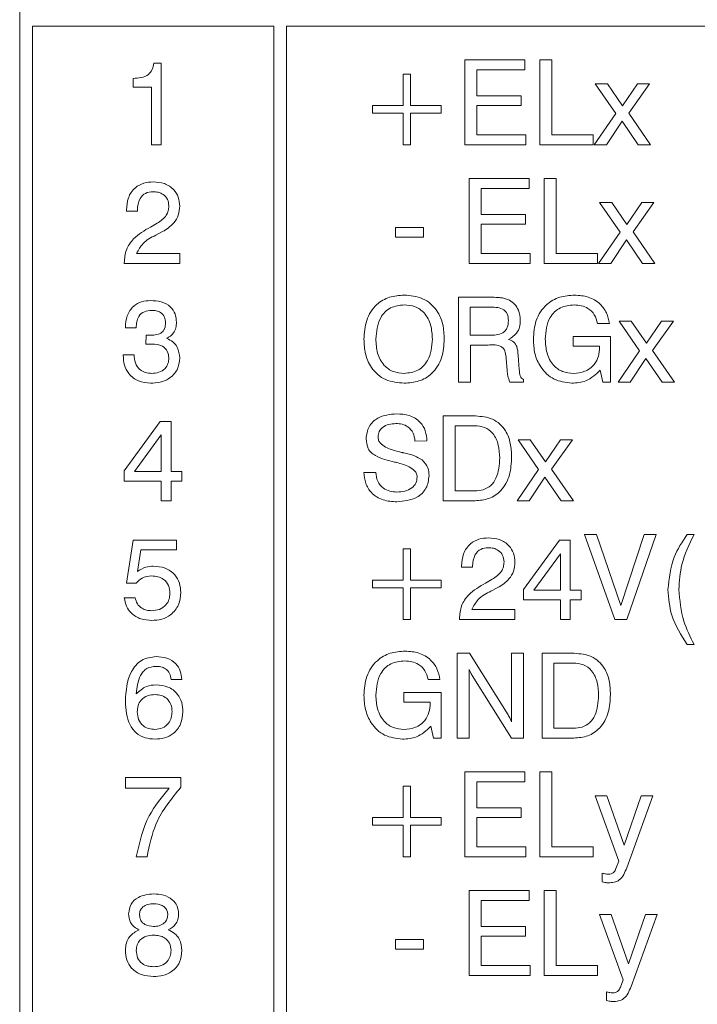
# Model space of a CAD drawing. Header units: millimetres. Extents: x 22 to 278, y 61 to 167.
# Tile 31 of 148: x 95 to 103, y 118 to 130. Entities that reach past the tile are written whole.
import ezdxf

# ---------------------------------------------------------------- set-up
doc = ezdxf.new("R2010")
doc.units = ezdxf.units.MM
doc.layers.get('0').update_dxf_attribs({"lineweight": 15})

msp = doc.modelspace()

# ---------------------------------------------------------------- linework, layer by layer
for p, q in [((94.9064, 132.0611), (94.9064, 98.1611)), ((97.9064, 129.6611), (95.0564, 129.6611)), ((95.0564, 129.6611), (95.0564, 98.3111)), ((97.9064, 98.3111), (97.9064, 129.6611)), ((98.0564, 129.6611), (98.0564, 98.3111)), ((106.4064, 129.6611), (98.0564, 129.6611)), ((96.4912, 129.2226), (96.5775, 129.2226)), ((96.5775, 129.2226), (96.5775, 128.2611)), ((100.1628, 129.2611), (100.8695, 129.2611)), ((100.1628, 128.2611), (100.1628, 129.2611)), ((100.8695, 129.2611), (100.8695, 129.1457)), ((101.0474, 129.2611), (101.1884, 129.2611)), ((101.0474, 128.2611), (101.0474, 129.2611)), ((101.1884, 129.2611), (101.1884, 128.3765)), ((99.432, 129.0944), (99.5217, 129.0944)), ((99.432, 128.7226), (99.432, 129.0944)), ((99.5217, 129.0944), (99.5217, 128.7226)), ((100.3038, 129.1457), (100.3038, 128.838)), ((100.8695, 129.1457), (100.3038, 129.1457)), ((96.2442, 128.9406), (96.2442, 129.0431)), ((96.4621, 128.9406), (96.2442, 128.9406)), ((96.4621, 128.2611), (96.4621, 128.9406)), ((101.7012, 128.979), (101.8451, 128.979)), ((101.9434, 128.6305), (101.7012, 128.979)), ((101.8451, 128.979), (102.0245, 128.721)), ((102.0245, 128.721), (102.2004, 128.979)), ((102.3423, 128.979), (102.0967, 128.6319)), ((102.2004, 128.979), (102.3423, 128.979)), ((100.3038, 128.838), (100.8262, 128.838)), ((100.8262, 128.838), (100.8262, 128.7226)), ((99.073, 128.6329), (99.073, 128.7226)), ((99.073, 128.7226), (99.432, 128.7226)), ((99.5217, 128.7226), (99.8807, 128.7226)), ((99.8807, 128.7226), (99.8807, 128.6329)), ((100.3038, 128.7226), (100.3038, 128.3765)), ((100.8262, 128.7226), (100.3038, 128.7226)), ((99.432, 128.6329), (99.073, 128.6329)), ((99.432, 128.2611), (99.432, 128.6329)), ((99.8807, 128.6329), (99.5217, 128.6329)), ((99.5217, 128.6329), (99.5217, 128.2611)), ((101.6884, 128.2611), (101.9434, 128.6305)), ((102.0967, 128.6319), (102.3551, 128.2611)), ((102.0183, 128.5385), (101.8324, 128.2611)), ((102.2084, 128.2611), (102.0183, 128.5385)), ((100.3038, 128.3765), (100.8807, 128.3765)), ((100.8807, 128.3765), (100.8807, 128.2611)), ((101.1884, 128.3765), (101.6756, 128.3765)), ((101.6756, 128.3765), (101.6756, 128.2611)), ((96.5775, 128.2611), (96.4621, 128.2611)), ((99.5217, 128.2611), (99.432, 128.2611)), ((100.8807, 128.2611), (100.1628, 128.2611)), ((101.6756, 128.2611), (101.0474, 128.2611)), ((101.8324, 128.2611), (101.6884, 128.2611)), ((102.3551, 128.2611), (102.2084, 128.2611)), ((100.2141, 127.8611), (100.9208, 127.8611)), ((100.2141, 126.8611), (100.2141, 127.8611)), ((100.9208, 127.8611), (100.9208, 127.7457)), ((101.0987, 127.8611), (101.2397, 127.8611)), ((101.0987, 126.8611), (101.0987, 127.8611)), ((101.2397, 127.8611), (101.2397, 126.9765)), ((100.3551, 127.7457), (100.3551, 127.438)), ((100.9208, 127.7457), (100.3551, 127.7457)), ((101.7525, 127.579), (101.8963, 127.579)), ((101.9947, 127.2305), (101.7525, 127.579)), ((101.8963, 127.579), (102.0758, 127.321)), ((102.0758, 127.321), (102.2517, 127.579)), ((102.3935, 127.579), (102.1479, 127.2319)), ((102.2517, 127.579), (102.3935, 127.579)), ((96.1673, 127.4765), (96.1673, 127.4931)), ((96.2955, 127.4765), (96.1673, 127.4765)), ((96.2955, 127.4877), (96.2955, 127.4765)), ((100.3551, 127.438), (100.8775, 127.438)), ((100.8775, 127.438), (100.8775, 127.3226)), ((96.4493, 127.2898), (96.5292, 127.3344)), ((100.3551, 127.3226), (100.3551, 126.9765)), ((100.8775, 127.3226), (100.3551, 127.3226)), ((96.5925, 127.2357), (96.5128, 127.1944)), ((99.3423, 127.2842), (99.6756, 127.2842)), ((99.3423, 127.1688), (99.3423, 127.2842)), ((99.6756, 127.2842), (99.6756, 127.1688)), ((101.7397, 126.8611), (101.9947, 127.2305)), ((102.1479, 127.2319), (102.4064, 126.8611)), ((99.6756, 127.1688), (99.3423, 127.1688)), ((102.0696, 127.1385), (101.8837, 126.8611)), ((102.2597, 126.8611), (102.0696, 127.1385)), ((96.2866, 126.9765), (96.7955, 126.9765)), ((96.7955, 126.9765), (96.7955, 126.8611)), ((100.3551, 126.9765), (100.932, 126.9765)), ((100.932, 126.9765), (100.932, 126.8611)), ((101.2397, 126.9765), (101.7269, 126.9765)), ((101.7269, 126.9765), (101.7269, 126.8611)), ((96.1416, 126.8611), (96.1416, 126.8689)), ((96.7955, 126.8611), (96.1416, 126.8611)), ((100.932, 126.8611), (100.2141, 126.8611)), ((101.7269, 126.8611), (101.0987, 126.8611)), ((101.8837, 126.8611), (101.7397, 126.8611)), ((102.4064, 126.8611), (102.2597, 126.8611)), ((100.0858, 126.4611), (100.4689, 126.4611)), ((100.0858, 125.4611), (100.0858, 126.4611)), ((100.2255, 126.3457), (100.2255, 126.0124)), ((100.4474, 126.3457), (100.2255, 126.3457)), ((101.8679, 126.1534), (101.7269, 126.1534)), ((102.2255, 125.8305), (101.9833, 126.179)), ((101.9833, 126.179), (102.1271, 126.179)), ((102.1271, 126.179), (102.3066, 125.921)), ((102.3066, 125.921), (102.4825, 126.179)), ((102.6243, 126.179), (102.3787, 125.8319)), ((102.4825, 126.179), (102.6243, 126.179)), ((96.1544, 126.1021), (96.1544, 126.1089)), ((96.2826, 126.1021), (96.1544, 126.1021)), ((96.3972, 125.9068), (96.3978, 126.0136)), ((100.2255, 126.0124), (100.4474, 126.0124)), ((101.4398, 125.9995), (101.8807, 125.9995)), ((101.4398, 125.8842), (101.4398, 125.9995)), ((101.8807, 125.9995), (101.8807, 125.4611)), ((96.4018, 125.9074), (96.3972, 125.9068)), ((100.2269, 125.897), (100.2269, 125.4611)), ((100.4372, 125.897), (100.2269, 125.897)), ((101.7525, 125.8842), (101.4398, 125.8842)), ((101.7525, 125.8717), (101.7525, 125.8842)), ((101.9705, 125.4611), (102.2255, 125.8305)), ((102.3787, 125.8319), (102.6371, 125.4611)), ((96.1288, 125.7816), (96.257, 125.7816)), ((96.1288, 125.7746), (96.1288, 125.7816)), ((100.6618, 125.6013), (100.6499, 125.7339)), ((100.791, 125.7754), (100.8034, 125.6075)), ((102.3004, 125.7385), (102.1145, 125.4611)), ((102.4905, 125.4611), (102.3004, 125.7385)), ((100.6618, 125.5971), (100.6618, 125.6013)), ((101.7914, 125.4611), (101.7605, 125.6005)), ((100.2269, 125.4611), (100.0858, 125.4611)), ((100.8551, 125.4611), (100.6924, 125.4611)), ((100.8551, 125.4893), (100.8551, 125.4611)), ((101.8807, 125.4611), (101.7914, 125.4611)), ((102.1145, 125.4611), (101.9705, 125.4611)), ((102.6371, 125.4611), (102.4905, 125.4611)), ((96.1416, 124.414), (96.5659, 124.997)), ((96.5659, 124.997), (96.6929, 124.997)), ((96.6929, 124.997), (96.6929, 124.4072)), ((99.9064, 124.0611), (99.9064, 125.0611)), ((99.9064, 125.0611), (100.2874, 125.0611)), ((100.276, 124.9457), (100.0474, 124.9457)), ((100.0474, 124.9457), (100.0474, 124.1765)), ((96.5775, 124.8365), (96.262, 124.4072)), ((96.5775, 124.4072), (96.5775, 124.8365)), ((99.7141, 124.7662), (99.573, 124.7656)), ((100.791, 124.779), (100.9348, 124.779)), ((101.0332, 124.4305), (100.791, 124.779)), ((100.9348, 124.779), (101.1143, 124.521)), ((101.1143, 124.521), (101.2902, 124.779)), ((101.432, 124.779), (101.1864, 124.4319)), ((101.2902, 124.779), (101.432, 124.779)), ((96.1416, 124.2918), (96.1416, 124.414)), ((100.7782, 124.0611), (101.0332, 124.4305)), ((101.1864, 124.4319), (101.4448, 124.0611)), ((96.5775, 124.2918), (96.1416, 124.2918)), ((96.262, 124.4072), (96.5775, 124.4072)), ((96.5775, 124.0611), (96.5775, 124.2918)), ((96.6929, 124.4072), (96.8211, 124.4072)), ((96.6929, 124.2918), (96.6929, 124.0611)), ((96.8211, 124.2918), (96.6929, 124.2918)), ((96.8211, 124.4072), (96.8211, 124.2918)), ((98.9705, 124.3944), (99.1115, 124.3944)), ((101.1081, 124.3385), (100.9222, 124.0611)), ((101.2982, 124.0611), (101.1081, 124.3385)), ((100.0474, 124.1765), (100.276, 124.1765)), ((96.6929, 124.0611), (96.5775, 124.0611)), ((100.282, 124.0611), (99.9064, 124.0611)), ((100.9222, 124.0611), (100.7782, 124.0611)), ((101.4448, 124.0611), (101.2982, 124.0611)), ((96.1673, 123.089), (96.2456, 123.597)), ((96.2456, 123.597), (96.7584, 123.597)), ((96.7584, 123.597), (96.7584, 123.4816)), ((100.8551, 123.014), (101.2794, 123.597)), ((101.2794, 123.597), (101.4064, 123.597)), ((101.4064, 123.597), (101.4064, 123.0072)), ((101.573, 123.6611), (101.7149, 123.6611)), ((101.932, 122.6611), (101.573, 123.6611)), ((101.7149, 123.6611), (102.0041, 122.8239)), ((102.0041, 122.8239), (102.2796, 123.6611)), ((102.4192, 123.6611), (102.073, 122.6611)), ((102.2796, 123.6611), (102.4192, 123.6611)), ((102.7856, 123.6611), (102.8679, 123.6611)), ((96.3379, 123.4816), (96.2991, 123.2246)), ((96.7584, 123.4816), (96.3379, 123.4816)), ((99.432, 123.4944), (99.5217, 123.4944)), ((99.432, 123.1226), (99.432, 123.4944)), ((99.5217, 123.4944), (99.5217, 123.1226)), ((101.291, 123.4365), (100.9755, 123.0072)), ((101.291, 123.0072), (101.291, 123.4365)), ((100.1243, 123.2765), (100.1243, 123.2931)), ((100.2525, 123.2765), (100.1243, 123.2765)), ((100.2525, 123.2877), (100.2525, 123.2765)), ((100.4064, 123.0898), (100.4863, 123.1344)), ((96.2806, 123.089), (96.1673, 123.089)), ((99.073, 123.1226), (99.432, 123.1226)), ((99.073, 123.0329), (99.073, 123.1226)), ((99.432, 123.0329), (99.073, 123.0329)), ((99.432, 122.6611), (99.432, 123.0329)), ((99.5217, 123.1226), (99.8807, 123.1226)), ((99.8807, 123.0329), (99.5217, 123.0329)), ((99.5217, 123.0329), (99.5217, 122.6611)), ((99.8807, 123.1226), (99.8807, 123.0329)), ((100.5496, 123.0357), (100.4699, 122.9944)), ((100.8551, 122.8918), (100.8551, 123.014)), ((96.1416, 122.9167), (96.2698, 122.9167)), ((100.9755, 123.0072), (101.291, 123.0072)), ((101.4064, 123.0072), (101.5346, 123.0072)), ((101.5346, 123.0072), (101.5346, 122.8918)), ((101.291, 122.8918), (100.8551, 122.8918)), ((101.291, 122.6611), (101.291, 122.8918)), ((101.4064, 122.8918), (101.4064, 122.6611)), ((101.5346, 122.8918), (101.4064, 122.8918)), ((100.0987, 122.6611), (100.0987, 122.6689)), ((100.2437, 122.7765), (100.7525, 122.7765)), ((100.7525, 122.7765), (100.7525, 122.6611)), ((99.5217, 122.6611), (99.432, 122.6611)), ((100.7525, 122.6611), (100.0987, 122.6611)), ((101.4064, 122.6611), (101.291, 122.6611)), ((102.073, 122.6611), (101.932, 122.6611)), ((102.8679, 122.3662), (102.7856, 122.3662)), ((100.073, 122.2611), (100.2175, 122.2611)), ((100.073, 121.2611), (100.073, 122.2611)), ((100.2175, 122.2611), (100.6714, 121.5347)), ((100.7141, 122.2611), (100.8551, 122.2611)), ((100.7141, 121.4506), (100.7141, 122.2611)), ((100.8551, 122.2611), (100.8551, 121.2611)), ((101.073, 122.2611), (101.454, 122.2611)), ((101.073, 121.2611), (101.073, 122.2611)), ((101.2141, 122.1457), (101.2141, 121.3765)), ((101.4426, 122.1457), (101.2141, 122.1457)), ((100.2141, 122.0716), (100.2141, 121.2611)), ((100.712, 121.2611), (100.2491, 121.9977)), ((96.8211, 121.9534), (96.6929, 121.9534)), ((99.8679, 121.9534), (99.7269, 121.9534)), ((99.4398, 121.7995), (99.8807, 121.7995)), ((99.4398, 121.6842), (99.4398, 121.7995)), ((99.8807, 121.7995), (99.8807, 121.2611)), ((99.7525, 121.6842), (99.4398, 121.6842)), ((99.7525, 121.6717), (99.7525, 121.6842)), ((99.7914, 121.2611), (99.7605, 121.4005)), ((101.2141, 121.3765), (101.4426, 121.3765)), ((99.8807, 121.2611), (99.7914, 121.2611)), ((100.2141, 121.2611), (100.073, 121.2611)), ((100.8551, 121.2611), (100.712, 121.2611)), ((101.4486, 121.2611), (101.073, 121.2611)), ((100.1628, 120.8611), (100.8695, 120.8611)), ((100.1628, 119.8611), (100.1628, 120.8611)), ((100.8695, 120.8611), (100.8695, 120.7457)), ((101.0474, 120.8611), (101.1884, 120.8611)), ((101.0474, 119.8611), (101.0474, 120.8611)), ((101.1884, 120.8611), (101.1884, 119.9765)), ((96.1544, 120.797), (96.8083, 120.797)), ((96.1544, 120.6688), (96.1544, 120.797)), ((96.8083, 120.797), (96.8083, 120.6804)), ((99.432, 120.3226), (99.432, 120.6944)), ((99.432, 120.6944), (99.5217, 120.6944)), ((99.5217, 120.6944), (99.5217, 120.3226)), ((100.8695, 120.7457), (100.3038, 120.7457)), ((100.3038, 120.7457), (100.3038, 120.438)), ((96.6715, 120.6688), (96.1544, 120.6688)), ((101.7012, 120.579), (101.8385, 120.579)), ((101.9783, 119.8078), (101.7012, 120.579)), ((101.8385, 120.579), (102.041, 119.9985)), ((102.041, 119.9985), (102.2435, 120.579)), ((102.3807, 120.579), (102.073, 119.7313)), ((102.2435, 120.579), (102.3807, 120.579)), ((100.3038, 120.438), (100.8262, 120.438)), ((100.8262, 120.438), (100.8262, 120.3226)), ((99.073, 120.3226), (99.432, 120.3226)), ((99.073, 120.2329), (99.073, 120.3226)), ((99.432, 120.2329), (99.073, 120.2329)), ((99.432, 119.8611), (99.432, 120.2329)), ((99.5217, 120.3226), (99.8807, 120.3226)), ((99.8807, 120.2329), (99.5217, 120.2329)), ((99.5217, 120.2329), (99.5217, 119.8611)), ((99.8807, 120.3226), (99.8807, 120.2329)), ((100.3038, 120.3226), (100.3038, 119.9765)), ((100.8262, 120.3226), (100.3038, 120.3226)), ((100.3038, 119.9765), (100.8807, 119.9765)), ((100.8807, 119.9765), (100.8807, 119.8611)), ((101.1884, 119.9765), (101.6756, 119.9765)), ((101.6756, 119.9765), (101.6756, 119.8611)), ((96.4108, 119.8611), (96.2826, 119.8611)), ((99.5217, 119.8611), (99.432, 119.8611)), ((100.8807, 119.8611), (100.1628, 119.8611)), ((101.6756, 119.8611), (101.0474, 119.8611)), ((101.9462, 119.7213), (101.9783, 119.8078)), ((101.7838, 119.5634), (101.7838, 119.6678)), ((100.2141, 119.4611), (100.9208, 119.4611)), ((100.2141, 118.4611), (100.2141, 119.4611)), ((100.9208, 119.4611), (100.9208, 119.3457)), ((101.0987, 118.4611), (101.0987, 119.4611)), ((101.0987, 119.4611), (101.2397, 119.4611)), ((101.2397, 119.4611), (101.2397, 118.5765)), ((100.3551, 119.3457), (100.3551, 119.038)), ((100.9208, 119.3457), (100.3551, 119.3457)), ((102.0296, 118.4078), (101.7525, 119.179)), ((101.7525, 119.179), (101.8897, 119.179)), ((101.8897, 119.179), (102.0923, 118.5985)), ((102.0923, 118.5985), (102.2948, 119.179)), ((102.432, 119.179), (102.1243, 118.3313)), ((102.2948, 119.179), (102.432, 119.179)), ((100.3551, 119.038), (100.8775, 119.038)), ((100.8775, 119.038), (100.8775, 118.9226)), ((99.3423, 118.8842), (99.6756, 118.8842)), ((99.3423, 118.7688), (99.3423, 118.8842)), ((99.6756, 118.8842), (99.6756, 118.7688)), ((100.8775, 118.9226), (100.3551, 118.9226)), ((100.3551, 118.9226), (100.3551, 118.5765)), ((99.6756, 118.7688), (99.3423, 118.7688)), ((100.3551, 118.5765), (100.932, 118.5765)), ((100.932, 118.5765), (100.932, 118.4611)), ((101.2397, 118.5765), (101.7269, 118.5765)), ((101.7269, 118.5765), (101.7269, 118.4611)), ((100.932, 118.4611), (100.2141, 118.4611)), ((101.7269, 118.4611), (101.0987, 118.4611)), ((101.9975, 118.3213), (102.0296, 118.4078)), ((101.835, 118.1634), (101.835, 118.2678))]:
    msp.add_line(p, q)
for points, knots in [([(96.2442, 129.0431), (96.276, 129.0447), (96.3395, 129.0478), (96.4253, 129.0808), (96.478, 129.1481), (96.4868, 129.1977), (96.4912, 129.2226)], [0, 0, 0, 0, 0.2810561, 0.5603187, 0.7796488, 1, 1, 1, 1]), ([(96.1673, 127.4931), (96.1708, 127.5416), (96.1777, 127.6384), (96.2579, 127.7539), (96.3694, 127.8151), (96.4453, 127.8201), (96.4834, 127.8226)], [0, 0, 0, 0, 0.2804511, 0.5593623, 0.779308, 1, 1, 1, 1]), ([(96.4834, 127.8226), (96.528, 127.8193), (96.6171, 127.8128), (96.7246, 127.7421), (96.7871, 127.6427), (96.7927, 127.5726), (96.7955, 127.5376)], [0, 0, 0, 0, 0.2804405, 0.5596806, 0.7795919, 1, 1, 1, 1]), ([(96.4804, 127.7072), (96.4498, 127.704), (96.3887, 127.6975), (96.307, 127.6148), (96.2998, 127.5359), (96.2955, 127.4877)], [0, 0, 0, 0, 0.280567, 0.5602644, 1, 1, 1, 1]), ([(96.6673, 127.5386), (96.6645, 127.5653), (96.659, 127.6187), (96.6061, 127.676), (96.543, 127.7038), (96.5012, 127.7061), (96.4804, 127.7072)], [0, 0, 0, 0, 0.2796101, 0.558548, 0.779048, 1, 1, 1, 1]), ([(96.5292, 127.3344), (96.5705, 127.3618), (96.6282, 127.4001), (96.6635, 127.4814), (96.666, 127.5195), (96.6673, 127.5386)], [0, 0, 0, 0, 0.5581266, 0.7790134, 1, 1, 1, 1]), ([(96.7955, 127.5376), (96.7926, 127.5016), (96.7869, 127.4297), (96.7201, 127.3149), (96.6409, 127.2657), (96.5925, 127.2357)], [0, 0, 0, 0, 0.2802912, 0.560216, 1, 1, 1, 1]), ([(96.1416, 126.8689), (96.1456, 126.9209), (96.1534, 127.0249), (96.2628, 127.1826), (96.3785, 127.2491), (96.4493, 127.2898)], [0, 0, 0, 0, 0.2799963, 0.5591981, 1, 1, 1, 1]), ([(96.5128, 127.1944), (96.4577, 127.166), (96.3597, 127.1156), (96.3089, 127.0188), (96.2866, 126.9765)], [0, 0, 0, 0, 0.5626058, 1, 1, 1, 1]), ([(96.1544, 126.1089), (96.1579, 126.1547), (96.1647, 126.246), (96.2394, 126.3553), (96.3436, 126.415), (96.4154, 126.4201), (96.4513, 126.4226)], [0, 0, 0, 0, 0.2803906, 0.559399, 0.7793652, 1, 1, 1, 1]), ([(96.4513, 126.4226), (96.4936, 126.4204), (96.5779, 126.416), (96.6861, 126.3598), (96.7494, 126.2665), (96.7545, 126.2), (96.757, 126.1666)], [0, 0, 0, 0, 0.280903, 0.5601602, 0.7797064, 1, 1, 1, 1]), ([(98.9705, 125.9675), (98.9752, 126.0423), (98.9848, 126.1914), (99.0988, 126.3758), (99.2697, 126.4748), (99.387, 126.4827), (99.4458, 126.4867)], [0, 0, 0, 0, 0.2806564, 0.559563, 0.7794045, 1, 1, 1, 1]), ([(99.4458, 126.4867), (99.5209, 126.4802), (99.6708, 126.4671), (99.836, 126.3223), (99.9102, 126.143), (99.9162, 126.0261), (99.9192, 125.9675)], [0, 0, 0, 0, 0.2799495, 0.5584674, 0.7789101, 1, 1, 1, 1]), ([(100.4689, 126.4611), (100.4942, 126.4609), (100.536, 126.4605), (100.594, 126.4561), (100.6427, 126.4466), (100.6726, 126.433), (100.6876, 126.4262)], [0, 0, 0, 0, 0.3402006, 0.5602986, 0.7801667, 1, 1, 1, 1]), ([(100.6876, 126.4262), (100.7099, 126.4115), (100.7544, 126.3819), (100.8065, 126.2988), (100.8128, 126.2302), (100.8166, 126.1882)], [0, 0, 0, 0, 0.280382, 0.560589, 1, 1, 1, 1]), ([(100.9705, 125.9661), (100.9757, 126.0417), (100.9862, 126.1926), (101.1066, 126.3754), (101.2791, 126.4744), (101.3977, 126.4826), (101.457, 126.4867)], [0, 0, 0, 0, 0.2805104, 0.5594555, 0.7793826, 1, 1, 1, 1]), ([(101.457, 126.4867), (101.5118, 126.483), (101.6211, 126.4756), (101.7568, 126.3959), (101.8412, 126.2799), (101.859, 126.1956), (101.8679, 126.1534)], [0, 0, 0, 0, 0.2803652, 0.5596239, 0.7795759, 1, 1, 1, 1]), ([(96.4635, 126.3072), (96.434, 126.3051), (96.3752, 126.3007), (96.3102, 126.2429), (96.2856, 126.1709), (96.2836, 126.125), (96.2826, 126.1021)], [0, 0, 0, 0, 0.2802242, 0.5580012, 0.7786172, 1, 1, 1, 1]), ([(96.6288, 126.1588), (96.6269, 126.1826), (96.6231, 126.2302), (96.5768, 126.2828), (96.5192, 126.3046), (96.4821, 126.3063), (96.4635, 126.3072)], [0, 0, 0, 0, 0.2799727, 0.5582824, 0.7787932, 1, 1, 1, 1]), ([(99.4458, 126.3713), (99.3899, 126.3653), (99.2782, 126.3534), (99.1307, 126.1999), (99.1188, 126.0557), (99.1115, 125.9675)], [0, 0, 0, 0, 0.2803874, 0.5599415, 1, 1, 1, 1]), ([(99.7782, 125.9675), (99.7752, 126.0229), (99.7692, 126.1333), (99.6973, 126.2754), (99.5768, 126.3607), (99.4895, 126.3678), (99.4458, 126.3713)], [0, 0, 0, 0, 0.28094, 0.560286, 0.7797841, 1, 1, 1, 1]), ([(100.6756, 126.186), (100.6738, 126.2133), (100.6711, 126.2542), (100.6414, 126.3009), (100.5721, 126.3453), (100.5028, 126.3455), (100.4474, 126.3457)], [0, 0, 0, 0, 0.2499136, 0.3751179, 0.5002848, 1, 1, 1, 1]), ([(101.4526, 126.3713), (101.3961, 126.3659), (101.2833, 126.3551), (101.1306, 126.2035), (101.1187, 126.0574), (101.1115, 125.9681)], [0, 0, 0, 0, 0.2807218, 0.5601278, 1, 1, 1, 1]), ([(101.7269, 126.1534), (101.7177, 126.1885), (101.6993, 126.2587), (101.6242, 126.3314), (101.5375, 126.3667), (101.481, 126.3698), (101.4526, 126.3713)], [0, 0, 0, 0, 0.2799482, 0.5590031, 0.7792814, 1, 1, 1, 1]), ([(96.4379, 126.0124), (96.4609, 126.0131), (96.507, 126.0144), (96.5641, 126.0305), (96.6004, 126.0601), (96.6248, 126.1004), (96.6272, 126.1355), (96.6288, 126.1588)], [0, 0, 0, 0, 0.2507958, 0.5005317, 0.6255696, 0.7505786, 1, 1, 1, 1]), ([(96.757, 126.1666), (96.7557, 126.1445), (96.7531, 126.1003), (96.7219, 126.0246), (96.6727, 125.9936), (96.6428, 125.9747)], [0, 0, 0, 0, 0.2814183, 0.5622336, 1, 1, 1, 1]), ([(100.4474, 126.0124), (100.5049, 126.0134), (100.5768, 126.0148), (100.6431, 126.0672), (100.6713, 126.1161), (100.6739, 126.1581), (100.6756, 126.186)], [0, 0, 0, 0, 0.4986779, 0.6240625, 0.7495587, 1, 1, 1, 1]), ([(100.8166, 126.1882), (100.815, 126.1621), (100.8118, 126.1099), (100.7717, 126.0218), (100.7136, 125.9856), (100.6782, 125.9635)], [0, 0, 0, 0, 0.2811417, 0.5617649, 1, 1, 1, 1]), ([(96.3978, 126.0136), (96.4053, 126.0132), (96.4186, 126.0124), (96.432, 126.0124), (96.4379, 126.0124)], [0, 0, 0, 0, 0.5599977, 1, 1, 1, 1]), ([(96.6428, 125.9747), (96.6681, 125.9632), (96.7185, 125.9403), (96.7837, 125.8608), (96.791, 125.7891), (96.7955, 125.7453)], [0, 0, 0, 0, 0.2808991, 0.5611056, 1, 1, 1, 1]), ([(99.4458, 125.4483), (99.3706, 125.4548), (99.2206, 125.468), (99.0545, 125.6123), (98.9798, 125.7917), (98.9736, 125.9088), (98.9705, 125.9675)], [0, 0, 0, 0, 0.2799747, 0.5585368, 0.7789397, 1, 1, 1, 1]), ([(99.1115, 125.9675), (99.1145, 125.912), (99.1206, 125.8013), (99.1935, 125.6593), (99.3145, 125.5741), (99.402, 125.5671), (99.4458, 125.5636)], [0, 0, 0, 0, 0.2809153, 0.5602205, 0.7797539, 1, 1, 1, 1]), ([(99.4458, 125.5636), (99.5016, 125.5697), (99.613, 125.5819), (99.759, 125.7359), (99.7709, 125.8796), (99.7782, 125.9675)], [0, 0, 0, 0, 0.280273, 0.5599391, 1, 1, 1, 1]), ([(99.9192, 125.9675), (99.9145, 125.8928), (99.9051, 125.744), (99.7918, 125.5597), (99.6216, 125.4604), (99.5045, 125.4523), (99.4458, 125.4483)], [0, 0, 0, 0, 0.2806789, 0.5596353, 0.7794046, 1, 1, 1, 1]), ([(100.6782, 125.9635), (100.6996, 125.9557), (100.7423, 125.9403), (100.7846, 125.8675), (100.7886, 125.8104), (100.791, 125.7754)], [0, 0, 0, 0, 0.2800074, 0.5582758, 1, 1, 1, 1]), ([(101.4244, 125.4483), (101.3516, 125.4568), (101.206, 125.474), (101.0545, 125.6231), (100.98, 125.7953), (100.9736, 125.9091), (100.9705, 125.9661)], [0, 0, 0, 0, 0.2792699, 0.5583995, 0.7789645, 1, 1, 1, 1]), ([(101.1115, 125.9681), (101.1145, 125.9127), (101.1206, 125.8021), (101.193, 125.6604), (101.3132, 125.5745), (101.4005, 125.5673), (101.4442, 125.5636)], [0, 0, 0, 0, 0.2809446, 0.5602745, 0.7798262, 1, 1, 1, 1]), ([(96.4659, 125.9098), (96.454, 125.9095), (96.4326, 125.909), (96.4112, 125.9079), (96.4018, 125.9074)], [0, 0, 0, 0, 0.5599861, 1, 1, 1, 1]), ([(96.6673, 125.7461), (96.6643, 125.7739), (96.6584, 125.8293), (96.5811, 125.9012), (96.5096, 125.9065), (96.4659, 125.9098)], [0, 0, 0, 0, 0.2802531, 0.5596856, 1, 1, 1, 1]), ([(100.6499, 125.7339), (100.6473, 125.7603), (100.6435, 125.7998), (100.6262, 125.8512), (100.5635, 125.9051), (100.4934, 125.9006), (100.4372, 125.897)], [0, 0, 0, 0, 0.25103672, 0.37642968, 0.50033253, 1, 1, 1, 1]), ([(101.4442, 125.5636), (101.4905, 125.5674), (101.5828, 125.575), (101.6896, 125.6563), (101.7455, 125.7631), (101.7502, 125.8355), (101.7525, 125.8717)], [0, 0, 0, 0, 0.2801884, 0.5591576, 0.7792559, 1, 1, 1, 1]), ([(96.4511, 125.4483), (96.4024, 125.4524), (96.3053, 125.4607), (96.1935, 125.5473), (96.1359, 125.6603), (96.1312, 125.7364), (96.1288, 125.7746)], [0, 0, 0, 0, 0.280115, 0.5590167, 0.7791969, 1, 1, 1, 1]), ([(96.257, 125.7816), (96.2597, 125.7498), (96.2652, 125.6864), (96.3147, 125.6082), (96.3887, 125.5684), (96.4387, 125.5652), (96.4637, 125.5636)], [0, 0, 0, 0, 0.2806915, 0.5594019, 0.7792757, 1, 1, 1, 1]), ([(96.7955, 125.7453), (96.7901, 125.697), (96.7792, 125.6005), (96.6793, 125.5006), (96.5641, 125.4542), (96.4888, 125.4502), (96.4511, 125.4483)], [0, 0, 0, 0, 0.2793607, 0.558332, 0.7789141, 1, 1, 1, 1]), ([(96.4637, 125.5636), (96.4927, 125.5655), (96.5506, 125.5692), (96.6222, 125.6125), (96.6624, 125.6778), (96.6656, 125.7233), (96.6673, 125.7461)], [0, 0, 0, 0, 0.2806558, 0.559744, 0.7795108, 1, 1, 1, 1]), ([(100.6924, 125.4611), (100.6833, 125.4857), (100.667, 125.5297), (100.6634, 125.5765), (100.6618, 125.5971)], [0, 0, 0, 0, 0.5584111, 1, 1, 1, 1]), ([(100.8034, 125.6075), (100.8056, 125.5822), (100.8086, 125.547), (100.8295, 125.5054), (100.8466, 125.4947), (100.8551, 125.4893)], [0, 0, 0, 0, 0.5606769, 0.7806542, 1, 1, 1, 1]), ([(101.7605, 125.6005), (101.7071, 125.5505), (101.6113, 125.461), (101.4817, 125.4522), (101.4244, 125.4483)], [0, 0, 0, 0, 0.5581992, 1, 1, 1, 1]), ([(98.9961, 124.792), (99.0025, 124.8411), (99.0152, 124.9393), (99.1521, 125.0661), (99.2784, 125.0789), (99.3555, 125.0867)], [0, 0, 0, 0, 0.2800815, 0.5602487, 1, 1, 1, 1]), ([(99.3555, 125.0867), (99.4064, 125.0835), (99.508, 125.077), (99.6338, 125.0006), (99.7045, 124.8862), (99.7109, 124.8062), (99.7141, 124.7662)], [0, 0, 0, 0, 0.2806505, 0.5597011, 0.7794924, 1, 1, 1, 1]), ([(100.2874, 125.0611), (100.3569, 125.0555), (100.4956, 125.0443), (100.6463, 124.9061), (100.7067, 124.7377), (100.7116, 124.6298), (100.7141, 124.5757)], [0, 0, 0, 0, 0.2800467, 0.5581152, 0.7787196, 1, 1, 1, 1]), ([(99.3469, 124.9713), (99.3192, 124.9698), (99.2641, 124.9668), (99.1931, 124.9338), (99.1442, 124.8783), (99.1395, 124.8347), (99.1371, 124.8129)], [0, 0, 0, 0, 0.2810068, 0.5608592, 0.7803651, 1, 1, 1, 1]), ([(99.573, 124.7656), (99.5687, 124.7977), (99.56, 124.8618), (99.4995, 124.9337), (99.4226, 124.9674), (99.3721, 124.97), (99.3469, 124.9713)], [0, 0, 0, 0, 0.2802657, 0.5588871, 0.7790956, 1, 1, 1, 1]), ([(100.573, 124.5655), (100.5707, 124.6167), (100.5661, 124.7187), (100.5075, 124.8536), (100.3973, 124.9361), (100.3165, 124.9425), (100.276, 124.9457)], [0, 0, 0, 0, 0.2811769, 0.56059006, 0.77979405, 1, 1, 1, 1]), ([(99.3332, 124.5168), (99.2547, 124.5357), (99.1564, 124.5592), (99.0553, 124.6254), (99.0058, 124.6908), (99, 124.7516), (98.9961, 124.792)], [0, 0, 0, 0, 0.5009429, 0.6261882, 0.7512681, 1, 1, 1, 1]), ([(99.1371, 124.8129), (99.1386, 124.7998), (99.1414, 124.7736), (99.1707, 124.7289), (99.2473, 124.676), (99.3231, 124.6555), (99.3737, 124.6418)], [0, 0, 0, 0, 0.1247901, 0.2498143, 0.4994931, 1, 1, 1, 1]), ([(99.3737, 124.6418), (99.3838, 124.6393), (99.4017, 124.6347), (99.4197, 124.6303), (99.4276, 124.6284)], [0, 0, 0, 0, 0.5599994, 1, 1, 1, 1]), ([(99.4276, 124.6284), (99.4303, 124.6278), (99.435, 124.6268), (99.4397, 124.6255), (99.4418, 124.625)], [0, 0, 0, 0, 0.5599395, 1, 1, 1, 1]), ([(99.4418, 124.625), (99.4843, 124.6153), (99.56, 124.5982), (99.6275, 124.5601), (99.6572, 124.5434)], [0, 0, 0, 0, 0.5609071, 1, 1, 1, 1]), ([(99.6572, 124.5434), (99.684, 124.5135), (99.7321, 124.4598), (99.7374, 124.3884), (99.7397, 124.357)], [0, 0, 0, 0, 0.5582843, 1, 1, 1, 1]), ([(100.276, 124.1765), (100.3108, 124.1788), (100.3803, 124.1833), (100.4738, 124.2367), (100.5619, 124.3638), (100.5684, 124.4823), (100.573, 124.5655)], [0, 0, 0, 0, 0.1872317, 0.3737734, 0.560603, 1, 1, 1, 1]), ([(100.7141, 124.5757), (100.7102, 124.5044), (100.7026, 124.3623), (100.6075, 124.1804), (100.4503, 124.0739), (100.3382, 124.0654), (100.282, 124.0611)], [0, 0, 0, 0, 0.2809357, 0.5601478, 0.7796631, 1, 1, 1, 1]), ([(99.3557, 124.5116), (99.3515, 124.5125), (99.344, 124.5141), (99.3365, 124.516), (99.3332, 124.5168)], [0, 0, 0, 0, 0.5600021, 1, 1, 1, 1]), ([(99.5987, 124.3411), (99.5971, 124.3544), (99.5938, 124.3809), (99.5623, 124.4251), (99.4837, 124.4767), (99.4069, 124.4976), (99.3557, 124.5116)], [0, 0, 0, 0, 0.1246741, 0.2496046, 0.4993263, 1, 1, 1, 1]), ([(99.3595, 124.0483), (99.3044, 124.0515), (99.1947, 124.0581), (99.0576, 124.1402), (98.9841, 124.2653), (98.975, 124.3513), (98.9705, 124.3944)], [0, 0, 0, 0, 0.2806572, 0.5594293, 0.7792976, 1, 1, 1, 1]), ([(99.1115, 124.3944), (99.1154, 124.3586), (99.1233, 124.287), (99.1915, 124.208), (99.2757, 124.1686), (99.3318, 124.1653), (99.3599, 124.1636)], [0, 0, 0, 0, 0.2799175, 0.5588303, 0.7791028, 1, 1, 1, 1]), ([(99.7397, 124.357), (99.7332, 124.305), (99.7203, 124.2012), (99.5744, 124.0683), (99.441, 124.0558), (99.3595, 124.0483)], [0, 0, 0, 0, 0.2800099, 0.560069, 1, 1, 1, 1]), ([(99.3599, 124.1636), (99.3912, 124.1651), (99.4537, 124.1681), (99.5352, 124.2039), (99.5908, 124.2669), (99.596, 124.3164), (99.5987, 124.3411)], [0, 0, 0, 0, 0.2811235, 0.5609486, 0.7803381, 1, 1, 1, 1]), ([(100.1243, 123.2931), (100.1278, 123.3416), (100.1348, 123.4384), (100.215, 123.5539), (100.3264, 123.6151), (100.4024, 123.6201), (100.4404, 123.6226)], [0, 0, 0, 0, 0.2804511, 0.5593623, 0.779308, 1, 1, 1, 1]), ([(100.4404, 123.6226), (100.4851, 123.6193), (100.5742, 123.6128), (100.6817, 123.5421), (100.7442, 123.4427), (100.7497, 123.3726), (100.7525, 123.3376)], [0, 0, 0, 0, 0.2804405, 0.5596806, 0.7795919, 1, 1, 1, 1]), ([(102.5602, 123.0132), (102.5732, 123.1447), (102.5966, 123.3798), (102.7277, 123.575), (102.7856, 123.6611)], [0, 0, 0, 0, 0.5591203, 1, 1, 1, 1]), ([(102.8679, 123.6611), (102.8115, 123.5461), (102.7107, 123.3408), (102.6952, 123.1134), (102.6884, 123.0132)], [0, 0, 0, 0, 0.5599397, 1, 1, 1, 1]), ([(100.4374, 123.5072), (100.4068, 123.504), (100.3458, 123.4975), (100.2641, 123.4148), (100.2569, 123.3359), (100.2525, 123.2877)], [0, 0, 0, 0, 0.280567, 0.5602644, 1, 1, 1, 1]), ([(100.6243, 123.3386), (100.6216, 123.3653), (100.6161, 123.4187), (100.5632, 123.476), (100.5, 123.5038), (100.4583, 123.5061), (100.4374, 123.5072)], [0, 0, 0, 0, 0.2796101, 0.558548, 0.779048, 1, 1, 1, 1]), ([(96.2991, 123.2246), (96.3304, 123.2459), (96.3864, 123.2839), (96.4537, 123.2876), (96.4834, 123.2893)], [0, 0, 0, 0, 0.5587675, 1, 1, 1, 1]), ([(96.4834, 123.2893), (96.5309, 123.2856), (96.6259, 123.2781), (96.738, 123.1987), (96.8003, 123.0908), (96.8056, 123.0163), (96.8083, 122.979)], [0, 0, 0, 0, 0.2803281, 0.559443, 0.7794421, 1, 1, 1, 1]), ([(100.4863, 123.1344), (100.5276, 123.1618), (100.5852, 123.2001), (100.6205, 123.2814), (100.6231, 123.3195), (100.6243, 123.3386)], [0, 0, 0, 0, 0.5581266, 0.7790134, 1, 1, 1, 1]), ([(100.7525, 123.3376), (100.7497, 123.3016), (100.7439, 123.2297), (100.6771, 123.1149), (100.598, 123.0657), (100.5496, 123.0357)], [0, 0, 0, 0, 0.2802912, 0.560216, 1, 1, 1, 1]), ([(96.4647, 123.1739), (96.4248, 123.1694), (96.3534, 123.1614), (96.3029, 123.1111), (96.2806, 123.089)], [0, 0, 0, 0, 0.5591829, 1, 1, 1, 1]), ([(96.6801, 122.9684), (96.6773, 123.0001), (96.6719, 123.0633), (96.6136, 123.1349), (96.5389, 123.1695), (96.4895, 123.1724), (96.4647, 123.1739)], [0, 0, 0, 0, 0.2800468, 0.5588924, 0.7791575, 1, 1, 1, 1]), ([(100.0987, 122.6689), (100.1026, 122.7209), (100.1105, 122.8249), (100.2198, 122.9826), (100.3355, 123.0491), (100.4064, 123.0898)], [0, 0, 0, 0, 0.2799963, 0.5591981, 1, 1, 1, 1]), ([(96.4665, 122.6483), (96.4228, 122.6514), (96.3354, 122.6578), (96.2284, 122.7229), (96.1595, 122.8148), (96.1476, 122.8827), (96.1416, 122.9167)], [0, 0, 0, 0, 0.2803378, 0.559784, 0.7797246, 1, 1, 1, 1]), ([(96.2698, 122.9167), (96.2763, 122.8919), (96.2891, 122.8425), (96.3426, 122.7918), (96.4036, 122.7671), (96.4434, 122.7648), (96.4633, 122.7636)], [0, 0, 0, 0, 0.2796828, 0.5589423, 0.7792775, 1, 1, 1, 1]), ([(96.4633, 122.7636), (96.4949, 122.7661), (96.5578, 122.771), (96.6322, 122.8233), (96.6746, 122.8942), (96.6783, 122.9436), (96.6801, 122.9684)], [0, 0, 0, 0, 0.28028037, 0.55952786, 0.77947268, 1, 1, 1, 1]), ([(96.8083, 122.979), (96.8035, 122.9287), (96.7939, 122.8282), (96.7011, 122.7154), (96.5847, 122.656), (96.5059, 122.6508), (96.4665, 122.6483)], [0, 0, 0, 0, 0.2798531, 0.5589856, 0.7792398, 1, 1, 1, 1]), ([(100.4699, 122.9944), (100.4148, 122.966), (100.3168, 122.9156), (100.2659, 122.8188), (100.2437, 122.7765)], [0, 0, 0, 0, 0.5626058, 1, 1, 1, 1]), ([(102.7856, 122.3662), (102.7139, 122.4773), (102.586, 122.6757), (102.5681, 122.9101), (102.5602, 123.0132)], [0, 0, 0, 0, 0.5597464, 1, 1, 1, 1]), ([(102.6884, 123.0132), (102.6996, 122.8861), (102.7197, 122.6587), (102.8226, 122.4557), (102.8679, 122.3662)], [0, 0, 0, 0, 0.5593896, 1, 1, 1, 1]), ([(96.1544, 121.6928), (96.162, 121.8162), (96.1716, 121.9708), (96.2736, 122.1212), (96.3658, 122.2028), (96.4576, 122.2147), (96.5186, 122.2226)], [0, 0, 0, 0, 0.4994655, 0.6253099, 0.7509944, 1, 1, 1, 1]), ([(96.5186, 122.2226), (96.5612, 122.2199), (96.6463, 122.2146), (96.7511, 122.1492), (96.8081, 122.0529), (96.8168, 121.9866), (96.8211, 121.9534)], [0, 0, 0, 0, 0.28050953, 0.55938853, 0.77935859, 1, 1, 1, 1]), ([(98.9705, 121.7661), (98.9757, 121.8417), (98.9862, 121.9926), (99.1066, 122.1754), (99.2791, 122.2744), (99.3977, 122.2826), (99.457, 122.2867)], [0, 0, 0, 0, 0.2805104, 0.5594555, 0.7793826, 1, 1, 1, 1]), ([(99.457, 122.2867), (99.5118, 122.283), (99.6211, 122.2756), (99.7568, 122.1959), (99.8412, 122.0799), (99.859, 121.9956), (99.8679, 121.9534)], [0, 0, 0, 0, 0.2803652, 0.5596239, 0.7795759, 1, 1, 1, 1]), ([(101.454, 122.2611), (101.5236, 122.2555), (101.6623, 122.2443), (101.8129, 122.1061), (101.8734, 121.9377), (101.8783, 121.8298), (101.8807, 121.7757)], [0, 0, 0, 0, 0.2800467, 0.5581152, 0.7787196, 1, 1, 1, 1]), ([(96.5154, 122.1072), (96.4775, 122.1028), (96.4204, 122.0963), (96.3625, 122.0464), (96.2996, 121.9528), (96.2902, 121.8576), (96.2826, 121.7815)], [0, 0, 0, 0, 0.2489413, 0.3744101, 0.5000296, 1, 1, 1, 1]), ([(96.6929, 121.9534), (96.6889, 121.9779), (96.681, 122.0268), (96.6332, 122.0809), (96.5734, 122.1045), (96.5348, 122.1063), (96.5154, 122.1072)], [0, 0, 0, 0, 0.2802594, 0.5587919, 0.7790854, 1, 1, 1, 1]), ([(99.4526, 122.1713), (99.3961, 122.1659), (99.2833, 122.1551), (99.1306, 122.0035), (99.1187, 121.8574), (99.1115, 121.7681)], [0, 0, 0, 0, 0.2807218, 0.5601278, 1, 1, 1, 1]), ([(99.7269, 121.9534), (99.7177, 121.9885), (99.6993, 122.0587), (99.6242, 122.1314), (99.5375, 122.1667), (99.481, 122.1698), (99.4526, 122.1713)], [0, 0, 0, 0, 0.2799482, 0.5590031, 0.7792814, 1, 1, 1, 1]), ([(101.7397, 121.7655), (101.7374, 121.8167), (101.7328, 121.9187), (101.6741, 122.0536), (101.564, 122.1361), (101.4831, 122.1425), (101.4426, 122.1457)], [0, 0, 0, 0, 0.2811769, 0.5605901, 0.7797941, 1, 1, 1, 1]), ([(100.2491, 121.9977), (100.2416, 122.011), (100.2283, 122.0349), (100.2184, 122.0604), (100.2141, 122.0716)], [0, 0, 0, 0, 0.5599377, 1, 1, 1, 1]), ([(96.2826, 121.7815), (96.32, 121.8166), (96.3869, 121.8794), (96.4776, 121.8862), (96.5176, 121.8893)], [0, 0, 0, 0, 0.55841545, 1, 1, 1, 1]), ([(96.5176, 121.8893), (96.5651, 121.885), (96.66, 121.8765), (96.7682, 121.7915), (96.8265, 121.6824), (96.8315, 121.608), (96.8339, 121.5708)], [0, 0, 0, 0, 0.2799912, 0.5591453, 0.7792912, 1, 1, 1, 1]), ([(96.5076, 121.7739), (96.4762, 121.7717), (96.4137, 121.7673), (96.3383, 121.7163), (96.2993, 121.6439), (96.2961, 121.5948), (96.2945, 121.5702)], [0, 0, 0, 0, 0.2805061, 0.5592555, 0.7792755, 1, 1, 1, 1]), ([(96.7057, 121.5714), (96.7033, 121.6014), (96.6984, 121.6613), (96.6467, 121.7311), (96.5781, 121.7689), (96.5311, 121.7722), (96.5076, 121.7739)], [0, 0, 0, 0, 0.2802694, 0.5592761, 0.7793435, 1, 1, 1, 1]), ([(99.4244, 121.2483), (99.3516, 121.2568), (99.206, 121.274), (99.0545, 121.4231), (98.98, 121.5953), (98.9736, 121.7091), (98.9705, 121.7661)], [0, 0, 0, 0, 0.2792699, 0.5583995, 0.7789645, 1, 1, 1, 1]), ([(99.1115, 121.7681), (99.1145, 121.7127), (99.1206, 121.6021), (99.193, 121.4604), (99.3132, 121.3745), (99.4005, 121.3673), (99.4442, 121.3636)], [0, 0, 0, 0, 0.2809446, 0.5602745, 0.7798262, 1, 1, 1, 1]), ([(101.4426, 121.3765), (101.4774, 121.3788), (101.5469, 121.3833), (101.6405, 121.4367), (101.7285, 121.5638), (101.7351, 121.6823), (101.7397, 121.7655)], [0, 0, 0, 0, 0.1872317, 0.3737734, 0.560603, 1, 1, 1, 1]), ([(101.8807, 121.7757), (101.8769, 121.7044), (101.8693, 121.5623), (101.7742, 121.3804), (101.617, 121.2739), (101.5048, 121.2654), (101.4486, 121.2611)], [0, 0, 0, 0, 0.28093574, 0.56014783, 0.77966308, 1, 1, 1, 1]), ([(96.5048, 121.2483), (96.4647, 121.251), (96.3845, 121.2564), (96.2765, 121.3169), (96.1703, 121.46), (96.161, 121.5968), (96.1544, 121.6928)], [0, 0, 0, 0, 0.187308, 0.3739974, 0.5609717, 1, 1, 1, 1]), ([(99.4442, 121.3636), (99.4905, 121.3674), (99.5828, 121.375), (99.6896, 121.4563), (99.7455, 121.5631), (99.7502, 121.6355), (99.7525, 121.6717)], [0, 0, 0, 0, 0.2801884, 0.5591576, 0.7792559, 1, 1, 1, 1]), ([(96.2945, 121.5702), (96.2971, 121.539), (96.3023, 121.4767), (96.3578, 121.4051), (96.4302, 121.3683), (96.479, 121.3652), (96.5034, 121.3636)], [0, 0, 0, 0, 0.2801461, 0.5590178, 0.7792268, 1, 1, 1, 1]), ([(96.5034, 121.3636), (96.5341, 121.3664), (96.5955, 121.372), (96.6646, 121.4283), (96.7012, 121.4993), (96.7042, 121.5473), (96.7057, 121.5714)], [0, 0, 0, 0, 0.279951, 0.5590384, 0.7792391, 1, 1, 1, 1]), ([(96.8339, 121.5708), (96.8294, 121.522), (96.8204, 121.4246), (96.7315, 121.3148), (96.6192, 121.2559), (96.543, 121.2508), (96.5048, 121.2483)], [0, 0, 0, 0, 0.2799029, 0.5591026, 0.7792861, 1, 1, 1, 1]), ([(100.6714, 121.5347), (100.6805, 121.5196), (100.6968, 121.4926), (100.7088, 121.4634), (100.7141, 121.4506)], [0, 0, 0, 0, 0.5601263, 1, 1, 1, 1]), ([(99.7605, 121.4005), (99.7071, 121.3505), (99.6113, 121.261), (99.4817, 121.2522), (99.4244, 121.2483)], [0, 0, 0, 0, 0.5581992, 1, 1, 1, 1]), ([(96.2826, 119.8611), (96.3205, 120.0291), (96.3883, 120.3296), (96.5848, 120.565), (96.6715, 120.6688)], [0, 0, 0, 0, 0.5593131, 1, 1, 1, 1]), ([(96.8083, 120.6804), (96.6978, 120.5443), (96.5003, 120.3012), (96.4382, 119.9957), (96.4108, 119.8611)], [0, 0, 0, 0, 0.5595515, 1, 1, 1, 1]), ([(101.7838, 119.6678), (101.7969, 119.6641), (101.8204, 119.6574), (101.8448, 119.6564), (101.8555, 119.6559)], [0, 0, 0, 0, 0.5599203, 1, 1, 1, 1]), ([(101.8555, 119.6559), (101.8668, 119.6565), (101.8894, 119.6577), (101.9268, 119.6775), (101.9389, 119.7047), (101.9462, 119.7213)], [0, 0, 0, 0, 0.2812835, 0.5613162, 1, 1, 1, 1]), ([(102.073, 119.7313), (102.0513, 119.6754), (102.0209, 119.5976), (101.9237, 119.5558), (101.8791, 119.5542), (101.8567, 119.5534)], [0, 0, 0, 0, 0.5585432, 0.7786537, 1, 1, 1, 1]), ([(101.8567, 119.5534), (101.8429, 119.554), (101.8183, 119.5551), (101.7943, 119.5609), (101.7838, 119.5634)], [0, 0, 0, 0, 0.55981597, 1, 1, 1, 1]), ([(96.1929, 119.189), (96.1985, 119.2285), (96.2098, 119.3077), (96.3233, 119.4064), (96.4248, 119.4165), (96.4868, 119.4226)], [0, 0, 0, 0, 0.27963984, 0.55996485, 1, 1, 1, 1]), ([(96.4868, 119.4226), (96.5264, 119.4202), (96.6054, 119.4154), (96.7053, 119.3636), (96.7725, 119.2826), (96.7793, 119.2202), (96.7826, 119.189)], [0, 0, 0, 0, 0.2808793, 0.5606272, 0.7803128, 1, 1, 1, 1]), ([(96.4878, 119.3072), (96.4653, 119.306), (96.4204, 119.3036), (96.3622, 119.276), (96.3257, 119.2281), (96.3226, 119.1926), (96.3211, 119.1748)], [0, 0, 0, 0, 0.281051, 0.5604991, 0.7799093, 1, 1, 1, 1]), ([(96.6544, 119.1748), (96.6533, 119.1899), (96.6512, 119.2199), (96.6277, 119.2598), (96.5751, 119.3005), (96.5237, 119.3045), (96.4878, 119.3072)], [0, 0, 0, 0, 0.1872321, 0.3740206, 0.5611578, 1, 1, 1, 1]), ([(96.3175, 118.9987), (96.2973, 119.0091), (96.2569, 119.0298), (96.2027, 119.094), (96.1966, 119.153), (96.1929, 119.189)], [0, 0, 0, 0, 0.2810368, 0.5613539, 1, 1, 1, 1]), ([(96.7826, 119.189), (96.7813, 119.1665), (96.7785, 119.1214), (96.7418, 119.0463), (96.6908, 119.0168), (96.6596, 118.9987)], [0, 0, 0, 0, 0.2811516, 0.5614844, 1, 1, 1, 1]), ([(96.3211, 119.1748), (96.3241, 119.1521), (96.33, 119.1065), (96.3935, 119.0478), (96.452, 119.0417), (96.4878, 119.038)], [0, 0, 0, 0, 0.28002454, 0.56030374, 1, 1, 1, 1]), ([(96.4878, 119.038), (96.5105, 119.0394), (96.5558, 119.0422), (96.6126, 119.0734), (96.6494, 119.1211), (96.6528, 119.1569), (96.6544, 119.1748)], [0, 0, 0, 0, 0.28079149, 0.56031158, 0.77994902, 1, 1, 1, 1]), ([(96.1544, 118.7545), (96.1564, 118.7839), (96.1603, 118.8424), (96.2084, 118.9402), (96.2762, 118.9766), (96.3175, 118.9987)], [0, 0, 0, 0, 0.2812912, 0.561761, 1, 1, 1, 1]), ([(96.6596, 118.9987), (96.6861, 118.986), (96.739, 118.9607), (96.8085, 118.877), (96.8163, 118.801), (96.8211, 118.7545)], [0, 0, 0, 0, 0.2809187, 0.5611691, 1, 1, 1, 1]), ([(96.487, 118.9354), (96.4581, 118.9337), (96.4006, 118.9301), (96.3287, 118.8884), (96.2877, 118.824), (96.2843, 118.7786), (96.2826, 118.7559)], [0, 0, 0, 0, 0.280768, 0.5598348, 0.7795757, 1, 1, 1, 1]), ([(96.6929, 118.7559), (96.6899, 118.7851), (96.6839, 118.8432), (96.6245, 118.9042), (96.555, 118.932), (96.5097, 118.9343), (96.487, 118.9354)], [0, 0, 0, 0, 0.2795459, 0.5582759, 0.7788187, 1, 1, 1, 1]), ([(96.4868, 118.4483), (96.4389, 118.4516), (96.3434, 118.4584), (96.2276, 118.5339), (96.1627, 118.6418), (96.1572, 118.7169), (96.1544, 118.7545)], [0, 0, 0, 0, 0.2804857, 0.5595739, 0.7794793, 1, 1, 1, 1]), ([(96.2826, 118.7559), (96.2852, 118.726), (96.2903, 118.6663), (96.3464, 118.5996), (96.4169, 118.5675), (96.4636, 118.5649), (96.487, 118.5636)], [0, 0, 0, 0, 0.2799955, 0.5586959, 0.7789978, 1, 1, 1, 1]), ([(96.8211, 118.7545), (96.8164, 118.7064), (96.8069, 118.6101), (96.7133, 118.5054), (96.5996, 118.4545), (96.5244, 118.4503), (96.4868, 118.4483)], [0, 0, 0, 0, 0.2797074, 0.5586105, 0.779038, 1, 1, 1, 1]), ([(96.487, 118.5636), (96.5169, 118.5657), (96.5766, 118.5697), (96.6489, 118.6173), (96.688, 118.6856), (96.6913, 118.7325), (96.6929, 118.7559)], [0, 0, 0, 0, 0.280468, 0.5595619, 0.7794643, 1, 1, 1, 1]), ([(101.835, 118.2678), (101.8482, 118.2641), (101.8717, 118.2574), (101.896, 118.2564), (101.9068, 118.2559)], [0, 0, 0, 0, 0.55992034, 1, 1, 1, 1]), ([(101.9068, 118.2559), (101.9181, 118.2565), (101.9407, 118.2577), (101.9781, 118.2775), (101.9901, 118.3047), (101.9975, 118.3213)], [0, 0, 0, 0, 0.2812835, 0.5613162, 1, 1, 1, 1]), ([(102.1243, 118.3313), (102.1025, 118.2754), (102.0722, 118.1976), (101.975, 118.1558), (101.9304, 118.1542), (101.908, 118.1534)], [0, 0, 0, 0, 0.5585432, 0.7786537, 1, 1, 1, 1]), ([(101.908, 118.1534), (101.8942, 118.154), (101.8695, 118.1551), (101.8456, 118.1609), (101.835, 118.1634)], [0, 0, 0, 0, 0.559816, 1, 1, 1, 1])]:
    msp.add_open_spline(points, degree=3, knots=knots)

doc.saveas('drawing.dxf')
